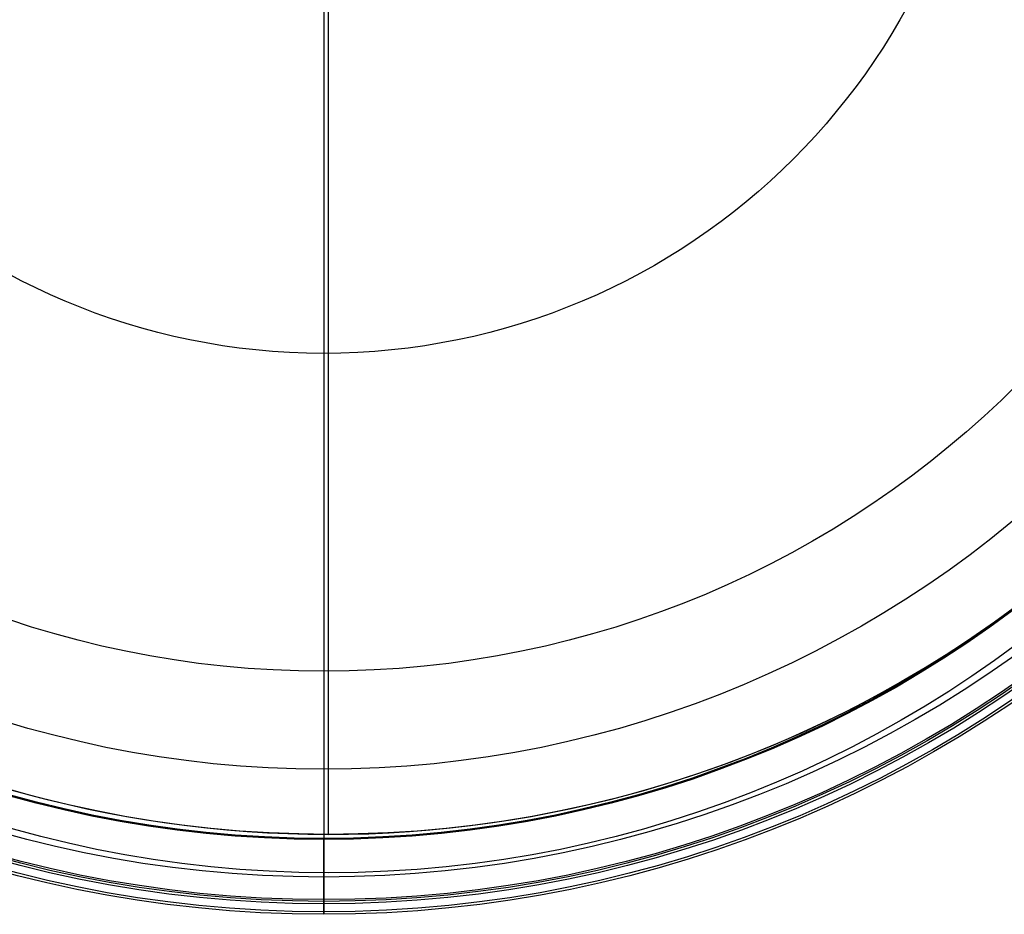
# Model space of a CAD drawing. Extents: x 112 to 670, y -274 to 273.
# Tile 38 of 84: x 327 to 532, y -274 to -88. Entities that reach past the tile are written whole.
import ezdxf

# ---------------------------------------------------------------- set-up
doc = ezdxf.new("R2010")
doc.units = 0
doc.layers.add('PREDEFINITO', color=7, linetype='CONTINUOUS')

msp = doc.modelspace()

# ---------------------------------------------------------------- linework, layer by layer
at = {"layer": 'PREDEFINITO'}
for p, q in [((391, -257.72, 17.96), (391, 222.28, 17.96)), ((391, -257.72, -12.04), (391, 177, -12.04)), ((390, -78.95, 58.27), (390, -118.21, 56.85)), ((390, -118.21, 56.85), (390, -157.38, 54.55)), ((390, -157.38, 54.55), (390, -174, 53.14)), ((390, -174, 53.14), (390, -190.59, 51.34)), ((390, -190.59, 51.34), (390, -207.15, 49.06)), ((390, -207.15, 49.06), (390, -215.42, 47.7)), ((390, -215.42, 47.7), (390, -223.69, 46.19)), ((390, -223.69, 46.19), (390, -228.88, 45.14)), ((390, -228.88, 45.14), (390, -234.05, 44)), ((390, -234.05, 44), (390, -239.14, 42.74)), ((390, -239.14, 42.74), (390, -241.66, 42.06)), ((390, -241.66, 42.06), (390, -244.15, 41.34)), ((390, -244.15, 41.34), (390, -247.71, 40.21)), ((390, -247.71, 40.21), (390, -258.56, 36.41)), ((390, -258.56, 36.41), (390, -262.4, 34.98)), ((391, -257.72, -12.04), (391, -257.72, 17.96)), ((390, -259.26, -11.41), (390, -258.78, -11.31)), ((390, -259.74, -11.5), (390, -259.26, -11.41)), ((390, -260.22, -11.58), (390, -259.74, -11.5)), ((390, -260.7, -11.63), (390, -260.22, -11.58)), ((390, -261.18, -11.68), (390, -260.7, -11.63)), ((390, -261.67, -11.71), (390, -261.18, -11.68)), ((390, -262.15, -11.72), (390, -261.67, -11.71)), ((390, -262.64, -11.73), (390, -262.15, -11.72)), ((390, -262.4, 34.98), (390, -263.35, 34.59)), ((390, -263.13, -11.71), (390, -262.64, -11.73)), ((390, -263.62, -11.69), (390, -263.13, -11.71)), ((390, -263.35, 34.59), (390, -264.28, 34.19)), ((390, -264.12, -11.66), (390, -263.62, -11.69)), ((390, -264.61, -11.61), (390, -264.12, -11.66)), ((390, -264.28, 34.19), (390, -265.19, 33.76)), ((390, -265.11, -11.55), (390, -264.61, -11.61)), ((390, -265.61, -11.48), (390, -265.11, -11.55)), ((390, -265.19, 33.76), (390, -265.64, 33.53)), ((390, -266.12, -11.4), (390, -265.61, -11.48)), ((390, -265.64, 33.53), (390, -266.08, 33.3)), ((390, -266.08, 33.3), (390, -266.51, 33.07)), ((390, -266.62, -11.31), (390, -266.12, -11.4)), ((390, -266.51, 33.07), (390, -266.94, 32.82)), ((390, -267.3, -11.17), (390, -266.62, -11.31)), ((390, -266.94, 32.82), (390, -267.36, 32.57)), ((390, -267.63, -11.09), (390, -267.3, -11.17)), ((390, -267.36, 32.57), (390, -267.76, 32.31)), ((390, -267.97, -11.01), (390, -267.63, -11.09)), ((390, -267.76, 32.31), (390, -268.16, 32.04)), ((390, -268.29, -10.92), (390, -267.97, -11.01)), ((390, -268.16, 32.04), (390, -268.55, 31.77)), ((390, -268.62, -10.82), (390, -268.29, -10.92)), ((390, -268.55, 31.77), (390, -268.92, 31.48)), ((390, -268.94, -10.71), (390, -268.62, -10.82)), ((390, -268.92, 31.48), (390, -269.29, 31.18)), ((390, -269.09, -10.65), (390, -268.94, -10.71)), ((390, -269.25, -10.59), (390, -269.09, -10.65)), ((390, -269.4, -10.52), (390, -269.25, -10.59)), ((390, -269.29, 31.18), (390, -269.64, 30.88)), ((390, -269.55, -10.46), (390, -269.4, -10.52)), ((390, -269.7, -10.39), (390, -269.55, -10.46)), ((390, -269.64, 30.88), (390, -269.81, 30.72)), ((390, -269.84, -10.31), (390, -269.7, -10.39)), ((390, -269.81, 30.72), (390, -269.98, 30.56)), ((390, -269.99, -10.24), (390, -269.84, -10.31)), ((390, -269.98, 30.56), (390, -270.14, 30.4)), ((390, -270.13, -10.15), (390, -269.99, -10.24)), ((390, -270.26, -10.07), (390, -270.13, -10.15)), ((390, -270.14, 30.4), (390, -270.3, 30.23)), ((390, -270.4, -9.98), (390, -270.26, -10.07)), ((390, -270.3, 30.23), (390, -270.46, 30.06)), ((390, -270.53, -9.89), (390, -270.4, -9.98)), ((390, -270.46, 30.06), (390, -270.61, 29.89)), ((390, -270.65, -9.8), (390, -270.53, -9.89)), ((390, -270.61, 29.89), (390, -270.76, 29.72)), ((390, -270.78, -9.7), (390, -270.65, -9.8)), ((390, -270.76, 29.72), (390, -270.91, 29.54)), ((390, -270.84, -9.65), (390, -270.78, -9.7)), ((390, -270.89, -9.6), (390, -270.84, -9.65)), ((390, -270.95, -9.54), (390, -270.89, -9.6)), ((390, -270.91, 29.54), (390, -271.05, 29.36)), ((390, -271.01, -9.49), (390, -270.95, -9.54)), ((390, -271.06, -9.43), (390, -271.01, -9.49)), ((390, -271.05, 29.36), (390, -271.19, 29.18)), ((390, -271.12, -9.38), (390, -271.06, -9.43)), ((390, -271.17, -9.32), (390, -271.12, -9.38)), ((390, -271.23, -9.26), (390, -271.17, -9.32)), ((390, -271.19, 29.18), (390, -271.32, 28.99)), ((390, -271.28, -9.2), (390, -271.23, -9.26)), ((390, -271.33, -9.14), (390, -271.28, -9.2)), ((390, -271.32, 28.99), (390, -271.45, 28.81)), ((390, -271.4, -9.05), (390, -271.33, -9.14)), ((390, -271.46, -8.97), (390, -271.4, -9.05)), ((390, -271.45, 28.81), (390, -271.58, 28.61)), ((390, -271.53, -8.87), (390, -271.46, -8.97)), ((390, -271.59, -8.78), (390, -271.53, -8.87)), ((390, -271.58, 28.61), (390, -271.7, 28.42)), ((390, -271.65, -8.69), (390, -271.59, -8.78)), ((390, -271.71, -8.59), (390, -271.65, -8.69)), ((390, -271.7, 28.42), (390, -271.82, 28.21)), ((390, -271.77, -8.49), (390, -271.71, -8.59)), ((390, -271.82, -8.4), (390, -271.77, -8.49)), ((390, -271.82, 28.21), (390, -271.94, 28.01)), ((390, -271.93, -8.19), (390, -271.82, -8.4)), ((390, -272.03, -7.99), (390, -271.93, -8.19)), ((390, -271.94, 28.01), (390, -272.05, 27.79)), ((390, -272.22, -7.57), (390, -272.03, -7.99)), ((390, -272.05, 27.79), (390, -272.16, 27.58)), ((390, -272.16, 27.58), (390, -272.26, 27.36)), ((390, -272.41, -7.13), (390, -272.22, -7.57)), ((390, -272.26, 27.36), (390, -272.36, 27.14)), ((390, -272.36, 27.14), (390, -272.46, 26.92)), ((390, -272.59, -6.69), (390, -272.41, -7.13)), ((390, -272.46, 26.92), (390, -272.55, 26.69)), ((390, -272.55, 26.69), (390, -272.72, 26.23)), ((390, -272.76, -6.24), (390, -272.59, -6.69)), ((390, -272.72, 26.23), (390, -272.88, 25.77)), ((390, -272.91, -5.79), (390, -272.76, -6.24)), ((390, -272.88, 25.77), (390, -273.02, 25.29)), ((390, -273.06, -5.33), (390, -272.91, -5.79)), ((390, -273.02, 25.29), (390, -273.15, 24.81)), ((390, -273.19, -4.88), (390, -273.06, -5.33)), ((390, -273.15, 24.81), (390, -273.27, 24.32)), ((390, -273.32, -4.42), (390, -273.19, -4.88)), ((390, -273.27, 24.32), (390, -273.38, 23.82)), ((390, -273.44, -3.96), (390, -273.32, -4.42)), ((390, -273.38, 23.82), (390, -273.48, 23.32)), ((390, -273.54, -3.5), (390, -273.44, -3.96)), ((390, -273.48, 23.32), (390, -273.57, 22.82)), ((390, -273.64, -3.03), (390, -273.54, -3.5)), ((390, -273.57, 22.82), (390, -273.73, 21.81)), ((390, -273.82, -2.1), (390, -273.64, -3.03)), ((390, -273.73, 21.81), (390, -273.87, 20.8)), ((390, -273.96, -1.15), (390, -273.82, -2.1)), ((390, -273.87, 20.8), (390, -274.05, 19.11)), ((390, -274.08, -0.21), (390, -273.96, -1.15)), ((390, -274.05, 19.11), (390, -274.19, 17.42)), ((390, -274.17, 0.74), (390, -274.08, -0.21)), ((390, -274.24, 1.7), (390, -274.17, 0.74)), ((390, -274.19, 17.42), (390, -274.28, 15.75)), ((390, -274.33, 3.61), (390, -274.24, 1.7)), ((390, -274.28, 15.75), (390, -274.35, 14.09)), ((390, -274.39, 7.44), (390, -274.33, 3.61)), ((390, -274.35, 14.09), (390, -274.4, 10.77)), ((390, -274.4, 10.77), (390, -274.39, 7.44))]:
    msp.add_line(p, q, dxfattribs=at)
for centre, radius in [((390, -18.83, 7.44), 255.56), ((390, -18.83, 20.8), 255.04), ((390, -18.83, -7.57), 253.39), ((390, -18.83, 28.42), 252.87), ((390, -18.83, -9.14), 252.5), ((390, -18.83, -11.31), 247.79), ((391, -17.72, 17.96), 240), ((391, -17.72, 2.96), 240), ((390, -18.83, -11.31), 239.95), ((390, -18.83, 36.41), 239.73), ((391, -25.72, -6.04), 240), ((390, -18.83, 41.34), 225.32), ((390, -18.83, 46.19), 204.86), ((390, -18.83, 54.55), 138.55)]:
    msp.add_circle(centre, radius, dxfattribs=at)
msp.add_arc((391, -17.72, -12.04), 240, 163.8226, 0, dxfattribs=at)

doc.saveas('drawing.dxf')
